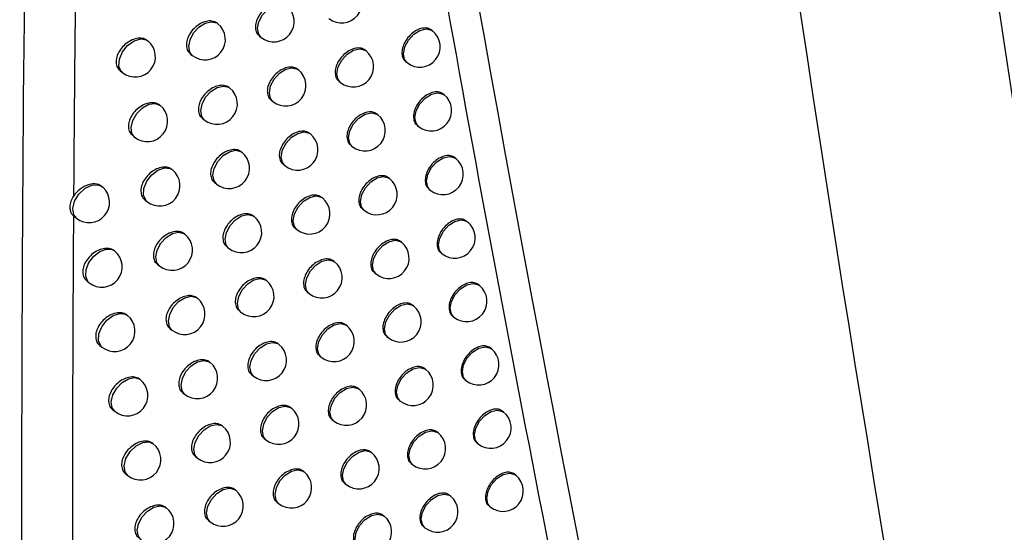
# Model space of a CAD drawing. Header units: millimetres. Extents: x 82 to 1337, y -230 to 1154.
# Tile 187 of 217: x 1107 to 1132, y 743 to 756. Entities that reach past the tile are written whole.
import ezdxf

# ---------------------------------------------------------------- set-up
doc = ezdxf.new("R2010")
doc.units = ezdxf.units.MM

msp = doc.modelspace()

# ---------------------------------------------------------------- linework, layer by layer
at = {"color": 7, "linetype": 'Continuous', "lineweight": 25}
for p, q in [((1112.254, 755.593), (1112.243, 755.601)), ((1117.53, 755.415), (1117.504, 755.436)), ((1113.274, 755.293), (1113.319, 755.256)), ((1111.577, 754.854), (1111.628, 754.813)), ((1115.896, 754.926), (1115.875, 754.943)), ((1116.87, 754.663), (1116.904, 754.635)), ((1109.854, 754.436), (1109.909, 754.392)), ((1114.236, 754.457), (1114.219, 754.471)), ((1115.23, 754.177), (1115.27, 754.146)), ((1112.549, 754.01), (1112.538, 754.019)), ((1113.565, 753.713), (1113.609, 753.678)), ((1117.814, 753.846), (1117.787, 753.868)), ((1110.836, 753.584), (1110.83, 753.589)), ((1111.874, 753.27), (1111.923, 753.231)), ((1116.184, 753.354), (1116.162, 753.371)), ((1117.154, 753.093), (1117.188, 753.067)), ((1110.156, 752.848), (1110.21, 752.805)), ((1114.528, 752.882), (1114.511, 752.895)), ((1112.847, 752.43), (1112.835, 752.44)), ((1115.519, 752.605), (1115.558, 752.574)), ((1118.101, 752.28), (1118.073, 752.303)), ((1111.14, 752), (1111.132, 752.006)), ((1113.859, 752.137), (1113.902, 752.102)), ((1116.475, 751.784), (1116.452, 751.803)), ((1112.173, 751.689), (1112.221, 751.651)), ((1117.442, 751.527), (1117.474, 751.501)), ((1110.461, 751.263), (1110.514, 751.22)), ((1114.824, 751.309), (1114.806, 751.323)), ((1115.811, 751.035), (1115.849, 751.005)), ((1108.722, 750.857), (1108.78, 750.811)), ((1113.148, 750.853), (1113.134, 750.864)), ((1118.39, 750.717), (1118.361, 750.74)), ((1114.155, 750.563), (1114.198, 750.529)), ((1111.446, 750.418), (1111.437, 750.425)), ((1112.474, 750.111), (1112.521, 750.074)), ((1116.768, 750.218), (1116.744, 750.237)), ((1117.732, 749.963), (1117.764, 749.937)), ((1110.768, 749.68), (1110.82, 749.639)), ((1115.122, 749.738), (1115.103, 749.754)), ((1113.451, 749.279), (1113.436, 749.29)), ((1116.105, 749.467), (1116.142, 749.438)), ((1109.035, 749.27), (1109.092, 749.224)), ((1118.682, 749.156), (1118.653, 749.18)), ((1111.754, 748.84), (1111.745, 748.847)), ((1114.454, 748.992), (1114.496, 748.959)), ((1117.065, 748.654), (1117.04, 748.674)), ((1112.778, 748.537), (1112.824, 748.499)), ((1118.025, 748.401), (1118.056, 748.377)), ((1111.077, 748.101), (1111.128, 748.06)), ((1115.423, 748.171), (1115.403, 748.187)), ((1116.403, 747.903), (1116.438, 747.874)), ((1109.351, 747.686), (1109.406, 747.641)), ((1113.756, 747.708), (1113.741, 747.72)), ((1118.977, 747.598), (1118.947, 747.622)), ((1114.756, 747.424), (1114.796, 747.391)), ((1112.065, 747.264), (1112.054, 747.273)), ((1117.364, 747.093), (1117.338, 747.113)), ((1113.085, 746.964), (1113.13, 746.928)), ((1110.349, 746.841), (1110.343, 746.845)), ((1115.726, 746.606), (1115.705, 746.623)), ((1118.321, 746.843), (1118.351, 746.819)), ((1111.389, 746.525), (1111.439, 746.485)), ((1114.064, 746.139), (1114.048, 746.152)), ((1116.702, 746.341), (1116.737, 746.313)), ((1109.668, 746.105), (1109.723, 746.061)), ((1119.275, 746.043), (1119.244, 746.068)), ((1112.378, 745.692), (1112.367, 745.701)), ((1115.06, 745.859), (1115.1, 745.827)), ((1117.665, 745.534), (1117.639, 745.555)), ((1110.668, 745.264), (1110.661, 745.269)), ((1113.394, 745.395), (1113.438, 745.36)), ((1118.62, 745.287), (1118.649, 745.263)), ((1111.703, 744.951), (1111.752, 744.912)), ((1116.032, 745.045), (1116.01, 745.062)), ((1117.005, 744.782), (1117.039, 744.755)), ((1109.988, 744.527), (1110.042, 744.484)), ((1114.375, 744.574), (1114.358, 744.587)), ((1119.576, 744.49), (1119.545, 744.516)), ((1115.367, 744.296), (1115.406, 744.265)), ((1112.694, 744.122), (1112.682, 744.132)), ((1117.97, 743.979), (1117.943, 744)), ((1113.705, 743.829), (1113.749, 743.794)), ((1118.921, 743.734), (1118.95, 743.711)), ((1110.989, 743.69), (1110.981, 743.696)), ((1116.341, 743.486), (1116.318, 743.504)), ((1112.02, 743.381), (1112.068, 743.342)), ((1117.31, 743.226), (1117.344, 743.199))]:
    msp.add_line(p, q, dxfattribs=at)
at = {"color": 8, "linetype": 'Continuous', "lineweight": 25, "flags": 128}
for points in [[(1113.319, 755.256), (1113.259, 755.333), (1113.231, 755.474), (1113.263, 755.642), (1113.352, 755.811), (1113.483, 755.954), (1113.638, 756.05), (1113.791, 756.085), (1113.92, 756.054), (1113.945, 756.036)], [(1111.628, 754.813), (1111.567, 754.89), (1111.539, 755.031), (1111.572, 755.199), (1111.66, 755.368), (1111.792, 755.511), (1111.946, 755.607), (1112.099, 755.642), (1112.228, 755.611), (1112.254, 755.593)], [(1116.904, 754.635), (1116.844, 754.712), (1116.815, 754.853), (1116.848, 755.021), (1116.937, 755.189), (1117.068, 755.333), (1117.222, 755.429), (1117.376, 755.464), (1117.505, 755.432), (1117.53, 755.415)], [(1109.909, 754.392), (1109.882, 754.418), (1109.825, 754.547), (1109.835, 754.717), (1109.91, 754.898), (1110.039, 755.058), (1110.198, 755.172), (1110.362, 755.22), (1110.502, 755.194), (1110.535, 755.172)], [(1115.27, 754.146), (1115.21, 754.222), (1115.181, 754.364), (1115.214, 754.532), (1115.302, 754.7), (1115.434, 754.843), (1115.588, 754.94), (1115.741, 754.975), (1115.871, 754.943), (1115.896, 754.926)], [(1113.609, 753.678), (1113.549, 753.754), (1113.521, 753.896), (1113.553, 754.064), (1113.642, 754.232), (1113.774, 754.375), (1113.928, 754.472), (1114.081, 754.507), (1114.21, 754.475), (1114.236, 754.457)], [(1111.923, 753.231), (1111.863, 753.307), (1111.834, 753.449), (1111.867, 753.616), (1111.956, 753.785), (1112.087, 753.928), (1112.241, 754.025), (1112.395, 754.06), (1112.524, 754.028), (1112.549, 754.01)], [(1117.188, 753.067), (1117.128, 753.143), (1117.099, 753.284), (1117.132, 753.452), (1117.22, 753.621), (1117.352, 753.764), (1117.506, 753.86), (1117.659, 753.895), (1117.789, 753.864), (1117.814, 753.846)], [(1110.21, 752.805), (1110.145, 752.893), (1110.122, 753.041), (1110.163, 753.214), (1110.262, 753.384), (1110.402, 753.524), (1110.561, 753.611), (1110.714, 753.632), (1110.836, 753.584)], [(1115.558, 752.574), (1115.498, 752.65), (1115.469, 752.792), (1115.502, 752.96), (1115.59, 753.128), (1115.722, 753.271), (1115.876, 753.368), (1116.029, 753.403), (1116.159, 753.371), (1116.184, 753.354)], [(1113.902, 752.102), (1113.842, 752.178), (1113.814, 752.32), (1113.846, 752.488), (1113.935, 752.656), (1114.066, 752.799), (1114.221, 752.896), (1114.374, 752.931), (1114.503, 752.899), (1114.528, 752.882)], [(1112.221, 751.651), (1112.161, 751.727), (1112.132, 751.869), (1112.165, 752.036), (1112.254, 752.205), (1112.385, 752.348), (1112.539, 752.445), (1112.693, 752.48), (1112.822, 752.448), (1112.847, 752.43)], [(1117.474, 751.501), (1117.414, 751.577), (1117.386, 751.719), (1117.418, 751.886), (1117.507, 752.055), (1117.639, 752.198), (1117.793, 752.294), (1117.946, 752.329), (1118.075, 752.298), (1118.101, 752.28)], [(1110.514, 751.22), (1110.483, 751.251), (1110.429, 751.378), (1110.439, 751.542), (1110.51, 751.717), (1110.631, 751.875), (1110.784, 751.991), (1110.944, 752.046), (1111.085, 752.032), (1111.14, 752)], [(1115.849, 751.005), (1115.788, 751.081), (1115.76, 751.223), (1115.793, 751.39), (1115.881, 751.559), (1116.013, 751.702), (1116.167, 751.799), (1116.32, 751.834), (1116.449, 751.802), (1116.475, 751.784)], [(1108.78, 750.811), (1108.718, 750.892), (1108.692, 751.047), (1108.737, 751.228), (1108.843, 751.404), (1108.993, 751.545), (1109.161, 751.626), (1109.316, 751.633), (1109.407, 751.59)], [(1114.198, 750.529), (1114.138, 750.605), (1114.109, 750.747), (1114.142, 750.915), (1114.23, 751.083), (1114.362, 751.226), (1114.516, 751.323), (1114.669, 751.358), (1114.798, 751.326), (1114.824, 751.309)], [(1112.521, 750.074), (1112.461, 750.15), (1112.433, 750.292), (1112.465, 750.459), (1112.554, 750.628), (1112.686, 750.771), (1112.84, 750.868), (1112.993, 750.903), (1113.122, 750.871), (1113.148, 750.853)], [(1117.764, 749.937), (1117.704, 750.014), (1117.675, 750.155), (1117.708, 750.323), (1117.797, 750.491), (1117.928, 750.635), (1118.082, 750.731), (1118.236, 750.766), (1118.365, 750.734), (1118.39, 750.717)], [(1110.82, 749.639), (1110.76, 749.715), (1110.731, 749.857), (1110.764, 750.024), (1110.852, 750.193), (1110.984, 750.336), (1111.138, 750.433), (1111.291, 750.468), (1111.421, 750.436), (1111.446, 750.418)], [(1116.142, 749.438), (1116.082, 749.514), (1116.053, 749.656), (1116.086, 749.824), (1116.175, 749.992), (1116.306, 750.135), (1116.46, 750.232), (1116.614, 750.267), (1116.743, 750.235), (1116.768, 750.218)], [(1109.092, 749.224), (1109.061, 749.256), (1109.008, 749.382), (1109.017, 749.545), (1109.087, 749.718), (1109.206, 749.875), (1109.357, 749.992), (1109.515, 750.049), (1109.656, 750.039), (1109.719, 750.004)], [(1114.496, 748.959), (1114.436, 749.035), (1114.407, 749.177), (1114.44, 749.344), (1114.528, 749.513), (1114.66, 749.656), (1114.814, 749.753), (1114.967, 749.788), (1115.096, 749.756), (1115.122, 749.738)], [(1112.824, 748.499), (1112.764, 748.576), (1112.736, 748.717), (1112.768, 748.885), (1112.857, 749.053), (1112.989, 749.197), (1113.143, 749.293), (1113.296, 749.328), (1113.425, 749.296), (1113.451, 749.279)], [(1118.056, 748.377), (1117.996, 748.453), (1117.967, 748.595), (1118, 748.762), (1118.089, 748.931), (1118.22, 749.074), (1118.374, 749.17), (1118.528, 749.205), (1118.657, 749.174), (1118.682, 749.156)], [(1111.128, 748.06), (1111.068, 748.137), (1111.039, 748.278), (1111.072, 748.446), (1111.161, 748.614), (1111.292, 748.758), (1111.446, 748.854), (1111.6, 748.889), (1111.729, 748.857), (1111.754, 748.84)], [(1116.438, 747.874), (1116.378, 747.951), (1116.35, 748.092), (1116.382, 748.26), (1116.471, 748.428), (1116.603, 748.572), (1116.757, 748.668), (1116.91, 748.703), (1117.039, 748.671), (1117.065, 748.654)], [(1109.406, 747.641), (1109.378, 747.668), (1109.322, 747.797), (1109.332, 747.964), (1109.405, 748.142), (1109.531, 748.302), (1109.687, 748.417), (1109.849, 748.468), (1109.99, 748.447), (1110.033, 748.421)], [(1114.796, 747.391), (1114.736, 747.468), (1114.708, 747.609), (1114.74, 747.777), (1114.829, 747.945), (1114.961, 748.089), (1115.115, 748.185), (1115.268, 748.22), (1115.397, 748.188), (1115.423, 748.171)], [(1113.13, 746.928), (1113.07, 747.005), (1113.041, 747.146), (1113.074, 747.314), (1113.163, 747.482), (1113.294, 747.626), (1113.448, 747.722), (1113.602, 747.757), (1113.731, 747.725), (1113.756, 747.708)], [(1118.351, 746.819), (1118.291, 746.895), (1118.263, 747.037), (1118.295, 747.204), (1118.384, 747.373), (1118.515, 747.516), (1118.67, 747.613), (1118.823, 747.648), (1118.952, 747.616), (1118.977, 747.598)], [(1111.439, 746.485), (1111.379, 746.561), (1111.35, 746.703), (1111.383, 746.87), (1111.472, 747.039), (1111.603, 747.182), (1111.757, 747.279), (1111.91, 747.314), (1112.04, 747.282), (1112.065, 747.264)], [(1116.737, 746.313), (1116.677, 746.389), (1116.649, 746.531), (1116.681, 746.699), (1116.77, 746.867), (1116.902, 747.01), (1117.056, 747.107), (1117.209, 747.142), (1117.338, 747.11), (1117.364, 747.093)], [(1109.723, 746.061), (1109.657, 746.151), (1109.635, 746.297), (1109.675, 746.467), (1109.77, 746.634), (1109.906, 746.773), (1110.061, 746.863), (1110.214, 746.89), (1110.338, 746.849), (1110.349, 746.841)], [(1115.1, 745.827), (1115.04, 745.903), (1115.011, 746.045), (1115.044, 746.212), (1115.132, 746.381), (1115.264, 746.524), (1115.418, 746.621), (1115.571, 746.656), (1115.701, 746.624), (1115.726, 746.606)], [(1113.438, 745.36), (1113.378, 745.436), (1113.349, 745.578), (1113.382, 745.745), (1113.471, 745.914), (1113.602, 746.057), (1113.756, 746.154), (1113.91, 746.189), (1114.039, 746.157), (1114.064, 746.139)], [(1118.649, 745.263), (1118.589, 745.34), (1118.561, 745.481), (1118.593, 745.649), (1118.682, 745.817), (1118.813, 745.961), (1118.968, 746.057), (1119.121, 746.092), (1119.25, 746.06), (1119.275, 746.043)], [(1111.752, 744.912), (1111.692, 744.988), (1111.663, 745.13), (1111.696, 745.298), (1111.785, 745.466), (1111.916, 745.609), (1112.07, 745.706), (1112.224, 745.741), (1112.353, 745.709), (1112.378, 745.692)], [(1117.039, 744.755), (1116.979, 744.831), (1116.951, 744.973), (1116.983, 745.14), (1117.072, 745.309), (1117.203, 745.452), (1117.358, 745.549), (1117.511, 745.584), (1117.64, 745.552), (1117.665, 745.534)], [(1110.042, 744.484), (1109.979, 744.567), (1109.954, 744.72), (1109.997, 744.899), (1110.101, 745.073), (1110.248, 745.214), (1110.413, 745.297), (1110.568, 745.308), (1110.668, 745.264)], [(1115.406, 744.265), (1115.346, 744.341), (1115.317, 744.483), (1115.35, 744.651), (1115.438, 744.819), (1115.57, 744.962), (1115.724, 745.059), (1115.877, 745.094), (1116.007, 745.062), (1116.032, 745.045)], [(1113.749, 743.794), (1113.689, 743.871), (1113.66, 744.012), (1113.693, 744.18), (1113.781, 744.348), (1113.913, 744.492), (1114.067, 744.588), (1114.22, 744.623), (1114.349, 744.591), (1114.375, 744.574)], [(1118.95, 743.711), (1118.89, 743.787), (1118.861, 743.929), (1118.894, 744.096), (1118.983, 744.265), (1119.114, 744.408), (1119.268, 744.505), (1119.422, 744.54), (1119.551, 744.508), (1119.576, 744.49)], [(1112.068, 743.342), (1112.008, 743.419), (1111.979, 743.56), (1112.012, 743.728), (1112.101, 743.896), (1112.232, 744.04), (1112.386, 744.136), (1112.539, 744.171), (1112.669, 744.14), (1112.694, 744.122)], [(1117.344, 743.199), (1117.284, 743.275), (1117.255, 743.417), (1117.288, 743.585), (1117.376, 743.753), (1117.508, 743.896), (1117.662, 743.993), (1117.815, 744.028), (1117.945, 743.996), (1117.97, 743.979)], [(1110.363, 742.91), (1110.303, 742.986), (1110.274, 743.128), (1110.307, 743.296), (1110.396, 743.464), (1110.527, 743.607), (1110.681, 743.704), (1110.835, 743.739), (1110.964, 743.707), (1110.989, 743.69)], [(1115.714, 742.706), (1115.654, 742.782), (1115.626, 742.924), (1115.658, 743.092), (1115.747, 743.26), (1115.879, 743.403), (1116.033, 743.5), (1116.186, 743.535), (1116.315, 743.503), (1116.341, 743.486)]]:
    msp.add_lwpolyline(points, dxfattribs=at)
at = {"color": 7, "linetype": 'Continuous', "lineweight": 25}
for centre, start, end in [((1115.297, 756.111), 231.2257, 51.2257), ((1113.632, 755.646), 231.2257, 51.2257), ((1111.941, 755.203), 231.2257, 51.2257), ((1117.217, 755.025), 231.2257, 51.2257), ((1110.222, 754.782), 231.2257, 51.2257), ((1115.583, 754.536), 231.2257, 51.2257), ((1113.922, 754.068), 231.2257, 51.2257), ((1112.236, 753.62), 231.2257, 51.2257), ((1117.501, 753.456), 231.2257, 51.2257), ((1110.523, 753.194), 231.2257, 51.2257), ((1115.871, 752.964), 231.2257, 51.2257), ((1114.215, 752.492), 231.2257, 51.2257), ((1112.534, 752.04), 231.2257, 51.2257), ((1117.787, 751.89), 231.2257, 51.2257), ((1110.827, 751.61), 231.2257, 51.2257), ((1116.162, 751.394), 231.2257, 51.2257), ((1109.094, 751.2), 231.2257, 47.0721), ((1109.094, 751.2), 47.0721, 51.2257), ((1114.511, 750.919), 231.2257, 51.2257), ((1112.834, 750.463), 231.2257, 51.2257), ((1118.077, 750.327), 231.2257, 51.2257), ((1111.133, 750.028), 231.2257, 51.2257), ((1109.405, 749.614), 231.2257, 51.2257), ((1116.455, 749.828), 231.2257, 51.2257), ((1114.809, 749.349), 231.2257, 51.2257), ((1113.137, 748.889), 231.2257, 51.2257), ((1118.369, 748.766), 231.2257, 51.2257), ((1111.441, 748.45), 231.2257, 51.2257), ((1116.751, 748.264), 231.2257, 51.2257), ((1109.72, 748.031), 231.2257, 51.2257), ((1115.109, 747.781), 231.2257, 51.2257), ((1113.443, 747.318), 231.2257, 51.2257), ((1118.664, 747.208), 231.2257, 51.2257), ((1111.752, 746.874), 231.2257, 51.2257), ((1117.051, 746.703), 231.2257, 51.2257), ((1110.036, 746.451), 231.2257, 51.2257), ((1115.413, 746.217), 231.2257, 51.2257), ((1113.751, 745.75), 231.2257, 51.2257), ((1118.962, 745.653), 231.2257, 51.2257), ((1112.065, 745.302), 231.2257, 51.2257), ((1117.352, 745.144), 231.2257, 51.2257), ((1110.355, 744.874), 231.2257, 51.2257), ((1115.719, 744.655), 231.2257, 51.2257), ((1114.062, 744.184), 231.2257, 51.2257), ((1119.263, 744.1), 231.2257, 51.2257), ((1112.381, 743.732), 231.2257, 51.2257), ((1117.657, 743.589), 231.2257, 51.2257), ((1110.676, 743.3), 231.2257, 51.2257), ((1116.027, 743.096), 231.2257, 51.2257)]:
    msp.add_arc(centre, 0.5, start, end, dxfattribs=at)
for points, knots in [([(1124.672, 813.357), (1124.751, 812.456), (1124.908, 810.656), (1125.153, 807.961), (1125.405, 805.271), (1125.664, 802.586), (1125.931, 799.906), (1126.204, 797.23), (1126.485, 794.56), (1126.773, 791.895), (1127.069, 789.235), (1127.372, 786.579), (1127.682, 783.929), (1127.999, 781.283), (1128.323, 778.643), (1128.655, 776.007), (1128.994, 773.376), (1129.456, 769.874), (1130.052, 765.507), (1130.796, 760.288), (1131.569, 755.09), (1132.37, 749.914), (1133.2, 744.76), (1134.06, 739.628), (1134.947, 734.516), (1135.562, 731.127), (1135.87, 729.432)], [0, 0, 0, 0, 0.031233, 0.062465, 0.093696, 0.124926, 0.156156, 0.187386, 0.218616, 0.249847, 0.281078, 0.31231, 0.343544, 0.374779, 0.406016, 0.437255, 0.468497, 0.499741, 0.56229, 0.624831, 0.687364, 0.749893, 0.812419, 0.874944, 0.93747, 1, 1, 1, 1]), ([(1107.966, 778.824), (1107.555, 765.417), (1107.386, 752.08), (1107.504, 725.588), (1107.791, 712.436), (1108.293, 699.387)], [0, 0, 0, 0, 0.5, 0.5, 1, 1, 1, 1]), ([(1114.239, 778.291), (1115.675, 768.736), (1117.255, 759.317), (1120.719, 740.748), (1122.601, 731.608), (1124.637, 722.609)], [0, 0, 0, 0, 0.5, 0.5, 1, 1, 1, 1]), ([(1108.971, 769.291), (1108.95, 768.326), (1108.908, 766.383), (1108.854, 763.45), (1108.807, 760.479), (1108.767, 757.468), (1108.733, 754.419), (1108.718, 752.375), (1108.71, 751.346)], [0, 0, 0, 0, 0.160871, 0.324059, 0.489565, 0.65739, 0.827535, 1, 1, 1, 1]), ([(1113.929, 756.047), (1113.898, 756.067), (1113.834, 756.107), (1113.701, 756.107), (1113.557, 756.062), (1113.418, 755.972), (1113.299, 755.848), (1113.215, 755.704), (1113.174, 755.556), (1113.184, 755.424), (1113.221, 755.333), (1113.266, 755.305), (1113.278, 755.298)], [0, 0, 0, 0, 0.101978, 0.209412, 0.317054, 0.424811, 0.532524, 0.640034, 0.747266, 0.854285, 0.961266, 1, 1, 1, 1]), ([(1112.243, 755.6), (1112.211, 755.62), (1112.146, 755.661), (1112.011, 755.663), (1111.865, 755.62), (1111.723, 755.532), (1111.602, 755.409), (1111.517, 755.266), (1111.475, 755.119), (1111.485, 754.986), (1111.524, 754.895), (1111.569, 754.867), (1111.581, 754.859)], [0, 0, 0, 0, 0.101526, 0.208992, 0.316832, 0.424871, 0.532827, 0.640426, 0.747547, 0.854304, 0.960992, 1, 1, 1, 1]), ([(1117.503, 755.435), (1117.473, 755.454), (1117.41, 755.492), (1117.282, 755.489), (1117.143, 755.44), (1117.009, 755.346), (1116.894, 755.219), (1116.813, 755.073), (1116.773, 754.923), (1116.782, 754.791), (1116.819, 754.701), (1116.862, 754.675), (1116.874, 754.668)], [0, 0, 0, 0, 0.102489, 0.209887, 0.317299, 0.42472, 0.532139, 0.639537, 0.746905, 0.85425, 0.961598, 1, 1, 1, 1]), ([(1110.529, 755.175), (1110.497, 755.195), (1110.432, 755.236), (1110.295, 755.241), (1110.146, 755.2), (1110.002, 755.114), (1109.879, 754.992), (1109.792, 754.85), (1109.75, 754.703), (1109.76, 754.57), (1109.799, 754.478), (1109.845, 754.449), (1109.858, 754.442)], [0, 0, 0, 0, 0.100943, 0.208455, 0.316554, 0.424959, 0.533225, 0.640932, 0.747907, 0.854328, 0.960644, 1, 1, 1, 1]), ([(1115.874, 754.942), (1115.843, 754.961), (1115.78, 755), (1115.649, 754.998), (1115.508, 754.951), (1115.372, 754.859), (1115.255, 754.733), (1115.172, 754.588), (1115.132, 754.439), (1115.142, 754.307), (1115.179, 754.217), (1115.223, 754.19), (1115.234, 754.183)], [0, 0, 0, 0, 0.1023349, 0.2097452, 0.3172303, 0.424759, 0.5322726, 0.639707, 0.7470296, 0.8542657, 0.9614916, 1, 1, 1, 1]), ([(1114.219, 754.469), (1114.187, 754.489), (1114.123, 754.528), (1113.991, 754.529), (1113.848, 754.484), (1113.708, 754.393), (1113.59, 754.269), (1113.506, 754.125), (1113.465, 753.976), (1113.475, 753.844), (1113.513, 753.753), (1113.557, 753.726), (1113.569, 753.719)], [0, 0, 0, 0, 0.102046, 0.209475, 0.317087, 0.4248, 0.532475, 0.63997, 0.747221, 0.854281, 0.96131, 1, 1, 1, 1]), ([(1112.537, 754.018), (1112.506, 754.038), (1112.441, 754.078), (1112.306, 754.081), (1112.161, 754.037), (1112.019, 753.949), (1111.899, 753.826), (1111.813, 753.683), (1111.772, 753.535), (1111.782, 753.402), (1111.82, 753.311), (1111.866, 753.283), (1111.878, 753.275)], [0, 0, 0, 0, 0.1016261, 0.2090845, 0.3168792, 0.4248546, 0.5327552, 0.6403341, 0.747482, 0.8542991, 0.961054, 1, 1, 1, 1]), ([(1117.786, 753.867), (1117.756, 753.885), (1117.694, 753.923), (1117.565, 753.92), (1117.427, 753.871), (1117.293, 753.777), (1117.179, 753.649), (1117.098, 753.503), (1117.058, 753.354), (1117.067, 753.221), (1117.104, 753.132), (1117.147, 753.105), (1117.158, 753.098)], [0, 0, 0, 0, 0.1025, 0.209896, 0.317301, 0.424713, 0.532123, 0.639518, 0.746891, 0.854248, 0.961607, 1, 1, 1, 1]), ([(1110.829, 753.588), (1110.797, 753.608), (1110.732, 753.649), (1110.596, 753.654), (1110.448, 753.612), (1110.304, 753.525), (1110.181, 753.404), (1110.094, 753.261), (1110.052, 753.114), (1110.063, 752.981), (1110.102, 752.89), (1110.148, 752.861), (1110.16, 752.853)], [0, 0, 0, 0, 0.10108, 0.20858, 0.316617, 0.424934, 0.533126, 0.640808, 0.747819, 0.854322, 0.960727, 1, 1, 1, 1]), ([(1116.161, 753.37), (1116.13, 753.389), (1116.067, 753.428), (1115.937, 753.426), (1115.797, 753.379), (1115.66, 753.286), (1115.544, 753.161), (1115.462, 753.015), (1115.421, 752.866), (1115.431, 752.734), (1115.468, 752.644), (1115.512, 752.617), (1115.523, 752.61)], [0, 0, 0, 0, 0.10237, 0.209777, 0.317246, 0.424751, 0.532244, 0.63967, 0.747003, 0.854263, 0.961515, 1, 1, 1, 1]), ([(1114.51, 752.894), (1114.479, 752.914), (1114.416, 752.953), (1114.283, 752.953), (1114.141, 752.908), (1114.002, 752.817), (1113.884, 752.692), (1113.8, 752.548), (1113.759, 752.4), (1113.769, 752.267), (1113.806, 752.177), (1113.851, 752.149), (1113.863, 752.142)], [0, 0, 0, 0, 0.1021082, 0.2095331, 0.3171169, 0.4247895, 0.532429, 0.6399116, 0.7471783, 0.854278, 0.9613496, 1, 1, 1, 1]), ([(1112.834, 752.439), (1112.803, 752.459), (1112.738, 752.499), (1112.604, 752.501), (1112.459, 752.457), (1112.318, 752.368), (1112.198, 752.245), (1112.113, 752.102), (1112.071, 751.954), (1112.081, 751.821), (1112.119, 751.73), (1112.165, 751.702), (1112.177, 751.695)], [0, 0, 0, 0, 0.1017196, 0.2091708, 0.3169237, 0.4248394, 0.5326887, 0.6402492, 0.7474212, 0.8542947, 0.9611121, 1, 1, 1, 1]), ([(1118.072, 752.302), (1118.042, 752.32), (1117.98, 752.358), (1117.852, 752.354), (1117.714, 752.305), (1117.58, 752.21), (1117.466, 752.083), (1117.385, 751.937), (1117.346, 751.787), (1117.355, 751.655), (1117.391, 751.565), (1117.434, 751.539), (1117.446, 751.532)], [0, 0, 0, 0, 0.102507, 0.209902, 0.317302, 0.424706, 0.532109, 0.639502, 0.746879, 0.854246, 0.961615, 1, 1, 1, 1]), ([(1111.132, 752.005), (1111.1, 752.024), (1111.034, 752.066), (1110.899, 752.069), (1110.751, 752.028), (1110.608, 751.94), (1110.486, 751.818), (1110.399, 751.676), (1110.357, 751.528), (1110.368, 751.396), (1110.406, 751.304), (1110.452, 751.276), (1110.465, 751.268)], [0, 0, 0, 0, 0.101208, 0.208698, 0.316676, 0.424912, 0.533034, 0.640691, 0.747736, 0.854315, 0.960805, 1, 1, 1, 1]), ([(1116.451, 751.802), (1116.42, 751.821), (1116.358, 751.859), (1116.228, 751.857), (1116.088, 751.809), (1115.951, 751.717), (1115.836, 751.591), (1115.753, 751.445), (1115.713, 751.296), (1115.723, 751.164), (1115.76, 751.074), (1115.803, 751.047), (1115.815, 751.04)], [0, 0, 0, 0, 0.1024, 0.209805, 0.31726, 0.424744, 0.532218, 0.639637, 0.746979, 0.85426, 0.961537, 1, 1, 1, 1]), ([(1109.433, 751.565), (1109.395, 751.607), (1109.342, 751.636), (1109.219, 751.66), (1109.149, 751.655), (1109.008, 751.612), (1108.936, 751.575), (1108.808, 751.476), (1108.752, 751.415), (1108.71, 751.349)], [0, 0, 0, 0, 0.25, 0.25, 0.5, 0.5, 0.75, 0.75, 1, 1, 1, 1]), ([(1108.706, 750.871), (1108.698, 750.879), (1108.681, 750.896), (1108.654, 750.936), (1108.636, 750.984), (1108.629, 751.033), (1108.627, 751.064), (1108.627, 751.121), (1108.642, 751.218), (1108.687, 751.305), (1108.709, 751.346)], [0, 0, 0, 0, 0.080968, 0.160711, 0.335366, 0.425161, 0.471151, 0.517952, 0.766135, 1, 1, 1, 1]), ([(1114.805, 751.322), (1114.774, 751.341), (1114.71, 751.381), (1114.578, 751.38), (1114.436, 751.334), (1114.298, 751.243), (1114.18, 751.119), (1114.097, 750.974), (1114.056, 750.826), (1114.066, 750.693), (1114.103, 750.603), (1114.147, 750.575), (1114.159, 750.568)], [0, 0, 0, 0, 0.102165, 0.209586, 0.317144, 0.42478, 0.532387, 0.639858, 0.747139, 0.854275, 0.961386, 1, 1, 1, 1]), ([(1108.707, 750.871), (1108.701, 749.902), (1108.69, 747.954), (1108.682, 745.016), (1108.682, 742.046), (1108.691, 738.502), (1108.715, 734.359), (1108.761, 729.592), (1108.809, 726.38), (1108.833, 724.755)], [0, 0, 0, 0, 0.110782, 0.222927, 0.336436, 0.45131, 0.629589, 0.812485, 1, 1, 1, 1]), ([(1113.134, 750.863), (1113.102, 750.882), (1113.038, 750.922), (1112.904, 750.924), (1112.759, 750.88), (1112.619, 750.791), (1112.499, 750.667), (1112.414, 750.523), (1112.373, 750.375), (1112.383, 750.243), (1112.421, 750.152), (1112.466, 750.124), (1112.478, 750.117)], [0, 0, 0, 0, 0.1018063, 0.2092511, 0.3169652, 0.4248255, 0.5326271, 0.6401703, 0.7473647, 0.8542905, 0.9611661, 1, 1, 1, 1]), ([(1118.361, 750.739), (1118.331, 750.757), (1118.269, 750.795), (1118.141, 750.791), (1118.003, 750.741), (1117.87, 750.647), (1117.756, 750.519), (1117.675, 750.372), (1117.636, 750.223), (1117.645, 750.09), (1117.682, 750.001), (1117.725, 749.975), (1117.736, 749.968)], [0, 0, 0, 0, 0.102512, 0.209905, 0.317301, 0.424699, 0.532097, 0.639488, 0.746869, 0.854244, 0.961621, 1, 1, 1, 1]), ([(1111.437, 750.424), (1111.405, 750.444), (1111.34, 750.485), (1111.204, 750.488), (1111.057, 750.446), (1110.914, 750.358), (1110.793, 750.236), (1110.707, 750.093), (1110.665, 749.946), (1110.675, 749.813), (1110.714, 749.722), (1110.759, 749.693), (1110.772, 749.686)], [0, 0, 0, 0, 0.101328, 0.208808, 0.316732, 0.424891, 0.532948, 0.640582, 0.747659, 0.85431, 0.960878, 1, 1, 1, 1]), ([(1116.744, 750.236), (1116.713, 750.255), (1116.651, 750.293), (1116.521, 750.291), (1116.381, 750.243), (1116.245, 750.15), (1116.13, 750.023), (1116.048, 749.878), (1116.008, 749.729), (1116.017, 749.596), (1116.054, 749.506), (1116.098, 749.48), (1116.109, 749.473)], [0, 0, 0, 0, 0.1024266, 0.2098295, 0.3172712, 0.4247366, 0.5321941, 0.6396075, 0.7469572, 0.8542579, 0.9615552, 1, 1, 1, 1]), ([(1109.714, 750.006), (1109.682, 750.026), (1109.616, 750.068), (1109.479, 750.073), (1109.33, 750.033), (1109.184, 749.947), (1109.06, 749.826), (1108.973, 749.684), (1108.931, 749.536), (1108.941, 749.404), (1108.981, 749.312), (1109.027, 749.283), (1109.039, 749.275)], [0, 0, 0, 0, 0.100733, 0.208263, 0.316454, 0.424988, 0.53336, 0.641103, 0.748027, 0.854335, 0.960526, 1, 1, 1, 1]), ([(1115.102, 749.753), (1115.071, 749.772), (1115.008, 749.811), (1114.876, 749.81), (1114.734, 749.764), (1114.596, 749.673), (1114.479, 749.548), (1114.396, 749.403), (1114.355, 749.254), (1114.365, 749.122), (1114.402, 749.032), (1114.446, 749.004), (1114.458, 748.997)], [0, 0, 0, 0, 0.102217, 0.209634, 0.317169, 0.424771, 0.532349, 0.639808, 0.747104, 0.854272, 0.96142, 1, 1, 1, 1]), ([(1113.436, 749.289), (1113.404, 749.309), (1113.34, 749.349), (1113.207, 749.35), (1113.063, 749.306), (1112.922, 749.216), (1112.803, 749.092), (1112.719, 748.948), (1112.677, 748.8), (1112.687, 748.668), (1112.725, 748.577), (1112.77, 748.549), (1112.782, 748.542)], [0, 0, 0, 0, 0.101887, 0.209325, 0.317004, 0.424813, 0.53257, 0.640097, 0.747312, 0.854287, 0.961216, 1, 1, 1, 1]), ([(1118.652, 749.179), (1118.622, 749.197), (1118.561, 749.235), (1118.433, 749.231), (1118.296, 749.181), (1118.163, 749.086), (1118.049, 748.958), (1117.969, 748.811), (1117.929, 748.661), (1117.939, 748.529), (1117.975, 748.44), (1118.018, 748.414), (1118.029, 748.407)], [0, 0, 0, 0, 0.102514, 0.209906, 0.317299, 0.424693, 0.532086, 0.639476, 0.746861, 0.854241, 0.961625, 1, 1, 1, 1]), ([(1111.744, 748.846), (1111.712, 748.866), (1111.647, 748.907), (1111.512, 748.91), (1111.366, 748.867), (1111.223, 748.779), (1111.102, 748.657), (1111.016, 748.514), (1110.975, 748.366), (1110.985, 748.233), (1111.023, 748.142), (1111.069, 748.114), (1111.081, 748.106)], [0, 0, 0, 0, 0.10144, 0.208911, 0.316785, 0.424872, 0.532868, 0.640481, 0.747587, 0.854305, 0.960947, 1, 1, 1, 1]), ([(1117.039, 748.673), (1117.009, 748.691), (1116.946, 748.73), (1116.817, 748.727), (1116.678, 748.679), (1116.542, 748.585), (1116.427, 748.459), (1116.345, 748.313), (1116.305, 748.164), (1116.315, 748.032), (1116.351, 747.942), (1116.395, 747.915), (1116.406, 747.908)], [0, 0, 0, 0, 0.102449, 0.20985, 0.317281, 0.42473, 0.532173, 0.639581, 0.746938, 0.854256, 0.961571, 1, 1, 1, 1]), ([(1110.027, 748.423), (1109.995, 748.444), (1109.929, 748.485), (1109.793, 748.49), (1109.644, 748.449), (1109.499, 748.363), (1109.376, 748.242), (1109.289, 748.099), (1109.247, 747.952), (1109.257, 747.82), (1109.296, 747.728), (1109.342, 747.699), (1109.355, 747.691)], [0, 0, 0, 0, 0.1008802, 0.2083969, 0.3165211, 0.4249602, 0.5332523, 0.6409681, 0.7479319, 0.8543277, 0.9606147, 1, 1, 1, 1]), ([(1115.402, 748.186), (1115.371, 748.205), (1115.308, 748.244), (1115.177, 748.243), (1115.035, 748.196), (1114.898, 748.105), (1114.781, 747.98), (1114.698, 747.835), (1114.657, 747.686), (1114.667, 747.554), (1114.704, 747.463), (1114.748, 747.436), (1114.76, 747.429)], [0, 0, 0, 0, 0.102264, 0.209677, 0.317191, 0.424763, 0.532314, 0.639763, 0.747071, 0.854269, 0.96145, 1, 1, 1, 1]), ([(1113.74, 747.719), (1113.709, 747.738), (1113.645, 747.778), (1113.512, 747.779), (1113.368, 747.734), (1113.228, 747.644), (1113.11, 747.52), (1113.025, 747.376), (1112.984, 747.228), (1112.994, 747.095), (1113.032, 747.005), (1113.077, 746.977), (1113.088, 746.97)], [0, 0, 0, 0, 0.1019608, 0.2093942, 0.3170396, 0.424801, 0.5325174, 0.6400294, 0.7472637, 0.8542831, 0.9612629, 1, 1, 1, 1]), ([(1118.947, 747.621), (1118.917, 747.64), (1118.855, 747.677), (1118.728, 747.673), (1118.591, 747.622), (1118.458, 747.527), (1118.345, 747.399), (1118.265, 747.252), (1118.225, 747.103), (1118.235, 746.97), (1118.271, 746.881), (1118.314, 746.855), (1118.325, 746.848)], [0, 0, 0, 0, 0.102513, 0.209904, 0.317295, 0.424686, 0.532077, 0.639467, 0.746854, 0.854239, 0.961627, 1, 1, 1, 1]), ([(1112.054, 747.272), (1112.022, 747.291), (1111.957, 747.332), (1111.823, 747.334), (1111.677, 747.291), (1111.535, 747.203), (1111.414, 747.08), (1111.328, 746.937), (1111.287, 746.789), (1111.297, 746.657), (1111.335, 746.566), (1111.381, 746.537), (1111.393, 746.53)], [0, 0, 0, 0, 0.101545, 0.209007, 0.316834, 0.424855, 0.532794, 0.640387, 0.74752, 0.8543, 0.961012, 1, 1, 1, 1]), ([(1117.338, 747.112), (1117.307, 747.131), (1117.245, 747.169), (1117.116, 747.166), (1116.977, 747.117), (1116.842, 747.024), (1116.727, 746.897), (1116.645, 746.751), (1116.605, 746.602), (1116.615, 746.47), (1116.651, 746.38), (1116.695, 746.353), (1116.706, 746.346)], [0, 0, 0, 0, 0.1024679, 0.209867, 0.3172882, 0.4247233, 0.5321539, 0.6395573, 0.7469206, 0.8542532, 0.9615855, 1, 1, 1, 1]), ([(1110.343, 746.844), (1110.311, 746.864), (1110.245, 746.906), (1110.109, 746.91), (1109.961, 746.869), (1109.816, 746.782), (1109.694, 746.66), (1109.607, 746.518), (1109.565, 746.371), (1109.575, 746.238), (1109.614, 746.147), (1109.66, 746.118), (1109.672, 746.11)], [0, 0, 0, 0, 0.101019, 0.208523, 0.316584, 0.424935, 0.533152, 0.640842, 0.747843, 0.854321, 0.960698, 1, 1, 1, 1]), ([(1115.704, 746.622), (1115.674, 746.641), (1115.611, 746.68), (1115.48, 746.679), (1115.339, 746.632), (1115.201, 746.54), (1115.085, 746.414), (1115.002, 746.269), (1114.962, 746.121), (1114.971, 745.988), (1115.008, 745.898), (1115.052, 745.871), (1115.064, 745.864)], [0, 0, 0, 0, 0.102306, 0.209716, 0.317211, 0.424755, 0.532282, 0.639722, 0.747041, 0.854266, 0.961478, 1, 1, 1, 1]), ([(1114.047, 746.151), (1114.016, 746.17), (1113.952, 746.21), (1113.82, 746.211), (1113.676, 746.165), (1113.537, 746.075), (1113.419, 745.951), (1113.335, 745.807), (1113.294, 745.658), (1113.303, 745.526), (1113.341, 745.435), (1113.386, 745.408), (1113.398, 745.4)], [0, 0, 0, 0, 0.102029, 0.209458, 0.317073, 0.42479, 0.532469, 0.639967, 0.747219, 0.85428, 0.961306, 1, 1, 1, 1]), ([(1119.244, 746.067), (1119.214, 746.085), (1119.153, 746.122), (1119.026, 746.118), (1118.889, 746.067), (1118.756, 745.972), (1118.644, 745.843), (1118.563, 745.696), (1118.524, 745.547), (1118.534, 745.414), (1118.57, 745.325), (1118.612, 745.299), (1118.623, 745.292)], [0, 0, 0, 0, 0.102509, 0.209899, 0.317289, 0.424679, 0.53207, 0.639459, 0.746848, 0.854237, 0.961628, 1, 1, 1, 1]), ([(1112.366, 745.7), (1112.335, 745.719), (1112.27, 745.76), (1112.135, 745.762), (1111.99, 745.719), (1111.849, 745.63), (1111.728, 745.507), (1111.643, 745.364), (1111.602, 745.216), (1111.611, 745.083), (1111.65, 744.992), (1111.695, 744.964), (1111.707, 744.957)], [0, 0, 0, 0, 0.101642, 0.209098, 0.316881, 0.424839, 0.532725, 0.640299, 0.747457, 0.854295, 0.961072, 1, 1, 1, 1]), ([(1117.639, 745.554), (1117.608, 745.573), (1117.546, 745.611), (1117.417, 745.608), (1117.279, 745.559), (1117.144, 745.465), (1117.029, 745.338), (1116.948, 745.192), (1116.908, 745.043), (1116.918, 744.91), (1116.954, 744.821), (1116.997, 744.794), (1117.009, 744.787)], [0, 0, 0, 0, 0.102483, 0.209881, 0.317294, 0.424717, 0.532137, 0.639536, 0.746905, 0.854251, 0.961597, 1, 1, 1, 1]), ([(1110.66, 745.268), (1110.629, 745.288), (1110.563, 745.329), (1110.427, 745.333), (1110.28, 745.292), (1110.136, 745.204), (1110.014, 745.082), (1109.927, 744.94), (1109.885, 744.792), (1109.895, 744.66), (1109.934, 744.568), (1109.98, 744.54), (1109.992, 744.532)], [0, 0, 0, 0, 0.1011485, 0.2086423, 0.3166444, 0.4249115, 0.5330584, 0.6407246, 0.7477595, 0.8543149, 0.960777, 1, 1, 1, 1]), ([(1116.01, 745.061), (1115.979, 745.08), (1115.916, 745.119), (1115.785, 745.117), (1115.645, 745.07), (1115.508, 744.977), (1115.392, 744.852), (1115.309, 744.707), (1115.269, 744.558), (1115.278, 744.425), (1115.315, 744.335), (1115.359, 744.308), (1115.371, 744.301)], [0, 0, 0, 0, 0.102343, 0.209751, 0.317229, 0.424748, 0.532252, 0.639684, 0.747014, 0.854264, 0.961503, 1, 1, 1, 1]), ([(1114.357, 744.586), (1114.326, 744.606), (1114.262, 744.645), (1114.13, 744.645), (1113.987, 744.6), (1113.848, 744.509), (1113.73, 744.385), (1113.646, 744.24), (1113.606, 744.092), (1113.615, 743.959), (1113.653, 743.869), (1113.697, 743.841), (1113.709, 743.834)], [0, 0, 0, 0, 0.102092, 0.209516, 0.317103, 0.424781, 0.532424, 0.639909, 0.747177, 0.854277, 0.961346, 1, 1, 1, 1]), ([(1119.544, 744.515), (1119.514, 744.533), (1119.453, 744.57), (1119.326, 744.565), (1119.19, 744.514), (1119.058, 744.419), (1118.945, 744.29), (1118.865, 744.143), (1118.826, 743.993), (1118.835, 743.861), (1118.871, 743.772), (1118.914, 743.746), (1118.925, 743.739)], [0, 0, 0, 0, 0.1025026, 0.2098916, 0.3172819, 0.4246726, 0.5320632, 0.6394539, 0.7468445, 0.8542355, 0.9616276, 1, 1, 1, 1]), ([(1112.681, 744.131), (1112.649, 744.151), (1112.585, 744.191), (1112.451, 744.193), (1112.306, 744.149), (1112.165, 744.06), (1112.045, 743.936), (1111.96, 743.793), (1111.919, 743.645), (1111.929, 743.512), (1111.967, 743.422), (1112.012, 743.394), (1112.024, 743.386)], [0, 0, 0, 0, 0.101733, 0.209182, 0.316924, 0.424825, 0.532661, 0.640217, 0.747398, 0.854291, 0.961128, 1, 1, 1, 1]), ([(1117.942, 743.999), (1117.912, 744.018), (1117.85, 744.056), (1117.722, 744.052), (1117.583, 744.003), (1117.449, 743.909), (1117.335, 743.782), (1117.254, 743.636), (1117.214, 743.486), (1117.223, 743.354), (1117.26, 743.264), (1117.303, 743.238), (1117.314, 743.231)], [0, 0, 0, 0, 0.102495, 0.209891, 0.317298, 0.424711, 0.532122, 0.639518, 0.746892, 0.854249, 0.961607, 1, 1, 1, 1]), ([(1110.981, 743.695), (1110.949, 743.715), (1110.884, 743.756), (1110.748, 743.759), (1110.601, 743.717), (1110.458, 743.63), (1110.336, 743.508), (1110.25, 743.365), (1110.208, 743.217), (1110.218, 743.085), (1110.257, 742.993), (1110.302, 742.965), (1110.315, 742.957)], [0, 0, 0, 0, 0.1012705, 0.2087541, 0.3167009, 0.4248903, 0.5329713, 0.6406146, 0.7476815, 0.8543093, 0.9608511, 1, 1, 1, 1]), ([(1116.318, 743.502), (1116.287, 743.521), (1116.224, 743.56), (1116.094, 743.558), (1115.954, 743.511), (1115.817, 743.418), (1115.701, 743.292), (1115.619, 743.147), (1115.579, 742.998), (1115.588, 742.866), (1115.625, 742.775), (1115.669, 742.749), (1115.68, 742.742)], [0, 0, 0, 0, 0.102376, 0.209782, 0.317244, 0.424741, 0.532226, 0.639651, 0.746989, 0.854261, 0.961525, 1, 1, 1, 1])]:
    msp.add_open_spline(points, degree=3, knots=knots, dxfattribs=at)
for points in [[(1131.317, 727.508), (1127.647, 747.372), (1124.635, 767.742), (1122.284, 788.577)], [(1125.071, 724.018), (1120.764, 743.297), (1117.173, 763.193), (1114.243, 783.738)]]:
    msp.add_open_spline(points, degree=3, dxfattribs=at)

doc.saveas('drawing.dxf')
